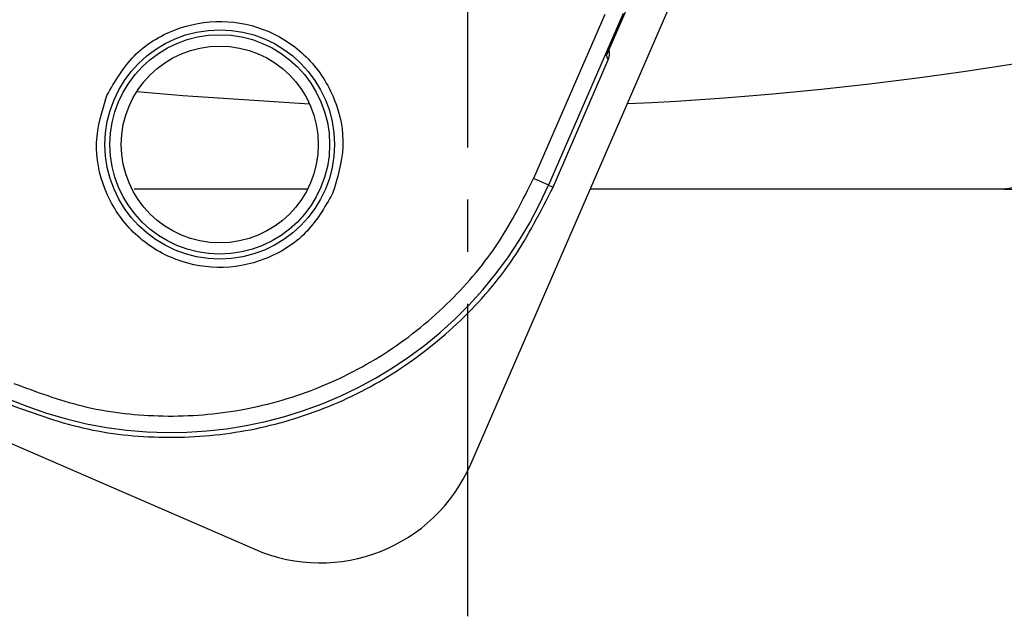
# Model space of a CAD drawing. Header units: millimetres. Extents: x 2719 to 13968, y 3953 to 13921.
# Tile 12 of 160: x 5183 to 5243, y 4692 to 4728. Entities that reach past the tile are written whole.
import ezdxf

# ---------------------------------------------------------------- set-up
doc = ezdxf.new("R2010")
doc.units = ezdxf.units.MM
doc.linetypes.add('CENTER2', pattern=[28.575, 19.05, -3.175, 3.175, -3.175])

msp = doc.modelspace()

# ---------------------------------------------------------------- linework, layer by layer
at = {"linetype": 'CENTER2'}
msp.add_line((5210.556, 4691.909), (5210.556, 4922.551), dxfattribs=at)
at = {"color": 7, "linetype": 'Continuous', "lineweight": 25}
for p, q in [((5210.732, 4701.181), (5276.463, 4852.499)), ((5219.007, 4726.103), (5227.047, 4744.611)), ((5218.9, 4728.595), (5214.557, 4718.597)), ((5220.019, 4728.66), (5215.474, 4718.198)), ((5215.747, 4718.08), (5219.114, 4725.832)), ((5219.114, 4725.832), (5219.007, 4726.103)), ((5190.393, 4723.908), (5193.207, 4723.656)), ((5193.207, 4723.656), (5200.905, 4723.16)), ((5143.895, 4719.313), (5197.577, 4695.994)), ((5214.734, 4718.52), (5214.557, 4718.597)), ((5214.904, 4718.446), (5214.734, 4718.52)), ((5215.062, 4718.377), (5214.904, 4718.446)), ((5215.2, 4718.317), (5215.062, 4718.377)), ((5215.314, 4718.268), (5215.2, 4718.317)), ((5215.4, 4718.231), (5215.314, 4718.268)), ((5215.454, 4718.207), (5215.4, 4718.231)), ((5215.474, 4718.198), (5215.454, 4718.207)), ((5215.474, 4718.198), (5215.747, 4718.08)), ((5243.238, 4717.938), (5260.549, 4717.938))]:
    msp.add_line(p, q, dxfattribs=at)
for radius in [6.99, 6.69, 5.999]:
    msp.add_circle((5195.446, 4720.673), radius, dxfattribs=at)
for centre, radius, start, end in [((5210.556, 4932.91), 209.972, 272.6545, 298.43689), ((5192.483, 4728.185), 25.066, 246.52024, 336.52024), ((5201.561, 4705.165), 9.999, 246.52024, 336.52024)]:
    msp.add_arc(centre, radius, start, end, dxfattribs=at)
for points, knots in [([(5188.567, 4723.661), (5189.062, 4724.516), (5190.051, 4726.227), (5192.636, 4727.825), (5195.574, 4728.368), (5198.511, 4727.73), (5200.982, 4726.019), (5202.591, 4723.501), (5203.187, 4720.521), (5202.611, 4718.63), (5202.324, 4717.685)], [0, 0, 0, 0, 0.125, 0.25, 0.375, 0.5, 0.625, 0.75, 0.875, 1, 1, 1, 1]), ([(5219.114, 4725.832), (5219.154, 4725.959), (5219.235, 4726.213), (5219.163, 4726.469), (5219.127, 4726.598)], [0, 0, 0, 0, 0.499985, 1, 1, 1, 1]), ([(5202.324, 4717.685), (5201.829, 4716.83), (5200.84, 4715.119), (5198.255, 4713.521), (5195.317, 4712.979), (5192.38, 4713.616), (5189.909, 4715.328), (5188.3, 4717.845), (5187.704, 4720.826), (5188.28, 4722.716), (5188.567, 4723.661)], [0, 0, 0, 0, 0.125, 0.25, 0.375, 0.5, 0.625, 0.75, 0.875, 1, 1, 1, 1]), ([(5260.549, 4721.293), (5257.681, 4720.646), (5251.945, 4719.352), (5246.141, 4718.41), (5243.238, 4717.938)], [0, 0, 0, 0, 0.5, 1, 1, 1, 1]), ([(5182.895, 4706.111), (5184.272, 4705.598), (5187.109, 4704.54), (5190.95, 4704.082), (5194.126, 4704.132), (5197.381, 4704.523), (5201.375, 4705.636), (5205.054, 4707.548), (5207.699, 4709.485), (5210.055, 4711.616), (5212.55, 4714.572), (5213.901, 4717.281), (5214.557, 4718.597)], [0, 0, 0, 0, 0.116478, 0.239932, 0.304301, 0.368684, 0.5, 0.631316, 0.695685, 0.760068, 0.883522, 1, 1, 1, 1]), ([(5182.378, 4704.922), (5183.938, 4704.347), (5187.059, 4703.198), (5192.052, 4702.673), (5197.034, 4703.065), (5201.847, 4704.439), (5206.303, 4706.72), (5210.211, 4709.834), (5213.503, 4713.625), (5214.999, 4716.595), (5215.747, 4718.08)], [0, 0, 0, 0, 0.125, 0.25, 0.375, 0.5, 0.625, 0.75, 0.875, 1, 1, 1, 1]), ([(5200.772, 4717.938), (5200.701, 4717.938), (5197.19, 4717.938), (5193.68, 4717.938), (5190.241, 4717.938)], [0, 0, 0, 0, 0.020228, 1, 1, 1, 1]), ([(5243.238, 4717.938), (5236.573, 4717.938), (5228.164, 4717.938), (5219.754, 4717.938), (5218.011, 4717.938)], [0, 0, 0, 0, 0.792686, 1, 1, 1, 1])]:
    msp.add_open_spline(points, degree=3, knots=knots, dxfattribs=at)

doc.saveas('drawing.dxf')
